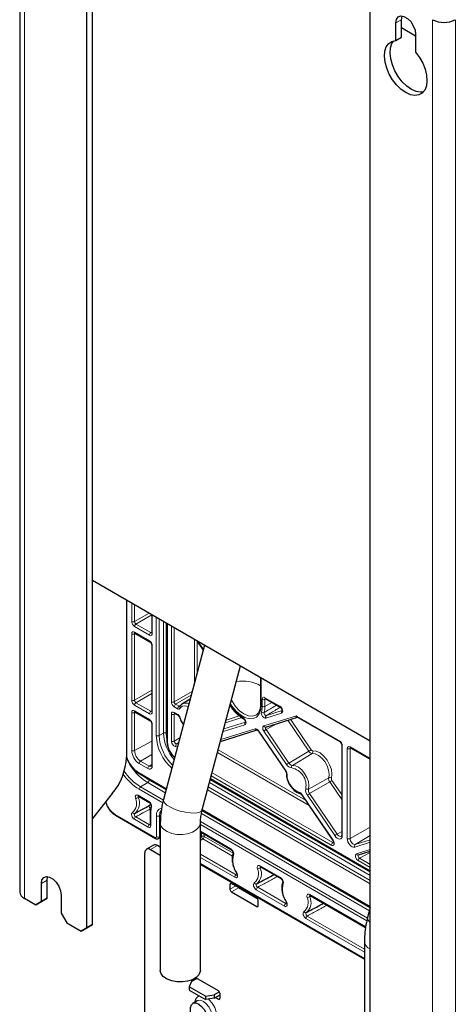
# Paper-space layout 'Blatt4' of a CAD drawing. Header units: millimetres. Extents: x 5 to 418, y 2 to 292.
# Tile 60 of 68: x 248 to 291, y 102 to 200. Entities that reach past the tile are written whole.
import ezdxf

# ---------------------------------------------------------------- set-up
doc = ezdxf.new("R2010")
doc.units = ezdxf.units.MM

psp = doc.layouts.new('Blatt4')

# ---------------------------------------------------------------- linework, layer by layer
at = {"color": 7, "linetype": 'Continuous', "lineweight": 25}
for p, q in [((247.998, 223.899), (247.998, 112.85)), ((254.689, 109.257), (254.689, 219.001)), ((255.255, 109.584), (255.255, 219.327)), ((282.973, 92.929), (282.973, 202.672)), ((285.519, 197.654), (285.519, 199.406)), ((286.085, 197.98), (286.085, 199.733)), ((287.499, 198.099), (286.085, 198.915)), ((287.499, 198.264), (287.499, 196.511)), ((285.519, 197.654), (286.085, 197.98)), ((255.255, 143.878), (282.973, 127.876)), ((258.649, 141.918), (258.649, 126.271)), ((261.173, 140.461), (261.173, 138.669)), ((262.689, 139.586), (262.689, 127.846)), ((259.502, 138.624), (260.99, 137.765)), ((259.504, 138.622), (259.502, 138.624)), ((261.173, 137.448), (261.173, 130.83)), ((266.445, 137.418), (262.346, 122.048)), ((265.686, 137.856), (266.315, 136.932)), ((266.211, 121.017), (270.032, 135.347)), ((272.02, 134.199), (272.02, 131.47)), ((265.014, 132.052), (264.227, 131.575)), ((272.513, 132.093), (273.999, 131.235)), ((272.515, 132.091), (272.513, 132.093)), ((259.502, 130.785), (260.99, 129.926)), ((263.462, 130.622), (263.796, 130.429)), ((261.173, 129.609), (261.173, 125.484)), ((272.553, 129.257), (275.716, 130.25)), ((275.729, 130.236), (279.941, 127.805)), ((268.03, 127.836), (271.688, 128.985)), ((271.809, 128.864), (274.534, 124.861)), ((280.123, 127.488), (280.123, 118.515)), ((280.998, 127.194), (282.973, 126.054)), ((281, 127.193), (280.998, 127.194)), ((259.963, 124.594), (262.617, 123.062)), ((267.028, 124.08), (282.973, 114.875)), ((257.235, 122.626), (255.255, 120.163)), ((259.86, 122.367), (260.929, 121.75)), ((276.136, 122.508), (279.236, 117.956)), ((259.494, 120.658), (259.948, 120.907)), ((261.028, 120.831), (261.028, 119.528)), ((266.205, 120.99), (282.973, 111.31)), ((257.559, 120.469), (261.557, 118.161)), ((262.023, 119.709), (262.023, 105.011)), ((266.023, 105.011), (266.023, 119.709)), ((266.023, 118.809), (269.117, 117.023)), ((261.85, 118.147), (262.023, 118.24)), ((261.36, 117.493), (260.653, 117.085)), ((261.053, 117.045), (262.023, 116.485)), ((262.023, 117.301), (261.76, 117.453)), ((281.797, 116.529), (282.973, 116.898)), ((260.487, 92.468), (260.487, 116.718)), ((266.023, 115.583), (282.388, 106.136)), ((272.022, 115.346), (274.067, 114.166)), ((250.729, 112.197), (250.729, 113.993)), ((271.656, 113.637), (272.103, 113.883)), ((250.164, 111.87), (250.164, 113.666)), ((268.973, 113.584), (268.973, 113.094)), ((271.66, 112.196), (269.114, 113.665)), ((269.114, 112.849), (271.66, 111.379)), ((269.821, 113.257), (269.815, 113.26)), ((271.665, 112.192), (269.821, 113.257)), ((248.467, 112.196), (249.598, 111.543)), ((249.598, 111.543), (250.164, 111.87)), ((250.164, 111.87), (249.598, 111.543)), ((250.164, 111.87), (250.729, 112.197)), ((250.729, 112.197), (250.164, 111.87)), ((252.144, 112.523), (252.144, 110.727)), ((271.801, 111.461), (271.801, 111.951)), ((276.972, 112.489), (282.51, 109.292)), ((276.606, 110.78), (277.053, 111.025)), ((282.973, 111.275), (282.711, 110.291)), ((252.144, 110.727), (252.709, 109.747)), ((252.709, 109.747), (254.123, 108.931)), ((254.123, 108.931), (254.689, 109.257)), ((254.689, 109.257), (254.123, 108.931)), ((254.689, 109.257), (255.255, 109.584)), ((255.255, 109.584), (254.689, 109.257)), ((282.388, 107.953), (282.388, 93.255)), ((265.692, 104.209), (265.154, 103.899)), ((265.154, 104.059), (265.154, 103.899)), ((267.841, 102.968), (265.57, 104.28)), ((265.154, 103.899), (264.915, 103.384)), ((266.525, 102.455), (264.915, 103.384)), ((264.915, 103.384), (264.915, 103.057)), ((264.915, 103.057), (266.525, 102.128)), ((266.525, 102.455), (267.417, 102.593)), ((266.525, 102.455), (266.525, 102.128)), ((267.417, 102.266), (266.525, 102.128)), ((267.926, 102.887), (267.417, 102.593)), ((267.417, 102.593), (267.417, 102.266)), ((267.417, 102.266), (267.983, 102.593)), ((267.53, 102.331), (267.841, 102.152)), ((267.983, 102.234), (267.983, 102.723)), ((265.721, 101.987), (265.261, 101.721))]:
    psp.add_line(p, q, dxfattribs=at)
at = {"color": 7, "linetype": 'Continuous', "lineweight": 18}
for p, q in [((248.467, 112.196), (248.467, 223.246)), ((285.519, 199.406), (286.085, 199.733)), ((289.196, 88.684), (289.196, 199.733)), ((291.459, 199.733), (291.459, 88.684)), ((259.178, 139.773), (259.178, 141.613)), ((259.458, 141.451), (259.458, 139.771)), ((259.458, 139.771), (260.913, 140.611)), ((261.173, 140.435), (259.599, 139.527)), ((261.232, 140.427), (261.232, 138.587)), ((259.599, 139.527), (261.088, 138.667)), ((261.621, 128.415), (261.621, 140.202)), ((261.902, 140.04), (261.902, 128.413)), ((262.338, 128.657), (262.338, 139.788)), ((262.619, 139.627), (262.619, 128.655)), ((262.748, 139.552), (262.748, 127.764)), ((263.137, 131.771), (263.137, 139.327)), ((259.178, 131.934), (259.178, 138.552)), ((259.546, 138.598), (259.458, 138.551)), ((259.458, 138.551), (259.458, 131.933)), ((260.949, 138.424), (259.46, 139.283)), ((259.46, 138.715), (260.949, 137.856)), ((261.088, 138.667), (261.173, 138.72)), ((263.418, 139.165), (263.418, 131.77)), ((261.232, 137.366), (261.232, 130.748)), ((265.437, 133.638), (265.437, 137.999)), ((265.718, 137.81), (265.718, 134.69)), ((265.76, 137.813), (266.328, 136.979)), ((272.078, 134.165), (272.078, 131.388)), ((259.458, 131.933), (261.173, 132.923)), ((261.173, 132.596), (259.599, 131.688)), ((263.418, 131.77), (265.216, 132.808)), ((259.599, 131.688), (261.088, 130.829)), ((265.113, 132.422), (263.559, 131.525)), ((263.559, 131.525), (263.893, 131.332)), ((272.188, 131.325), (272.188, 132.021)), ((272.557, 132.067), (272.469, 132.02)), ((272.469, 132.02), (272.469, 131.324)), ((273.169, 131.714), (272.469, 131.324)), ((272.471, 132.184), (273.957, 131.326)), ((259.178, 126.914), (259.178, 130.713)), ((259.546, 130.759), (259.458, 130.712)), ((259.458, 130.712), (259.458, 126.913)), ((260.949, 130.585), (259.46, 131.444)), ((259.46, 130.877), (260.949, 130.017)), ((261.088, 130.829), (261.173, 130.881)), ((263.137, 127.853), (263.137, 130.55)), ((263.506, 130.596), (263.418, 130.549)), ((263.418, 130.549), (263.418, 127.852)), ((263.755, 131.088), (263.42, 131.281)), ((263.42, 130.714), (263.755, 130.521)), ((263.893, 131.332), (264.068, 131.438)), ((274.13, 130.642), (272.559, 130.148)), ((272.611, 130.407), (274.183, 130.901)), ((261.232, 129.528), (261.232, 125.402)), ((270.467, 129.491), (268.289, 128.807)), ((268.359, 129.072), (270.519, 129.75)), ((270.15, 130.207), (268.526, 129.697)), ((268.597, 129.962), (269.906, 130.373)), ((272.352, 129.366), (275.514, 130.359)), ((273.684, 129.612), (272.577, 129.009)), ((276.852, 126.842), (274.74, 129.944)), ((275.015, 130.03), (277.077, 127.002)), ((275.687, 130.328), (279.899, 127.896)), ((262.338, 128.657), (261.902, 128.413)), ((268.08, 128.024), (271.487, 129.094)), ((271.832, 128.895), (274.558, 124.892)), ((274.62, 125.518), (272.352, 128.849)), ((272.577, 129.009), (274.846, 125.677)), ((261.173, 127.869), (259.458, 126.913)), ((263.418, 127.852), (263.984, 128.191)), ((263.859, 127.719), (263.645, 127.591)), ((263.645, 127.591), (263.841, 127.653)), ((263.77, 127.388), (263.593, 127.332)), ((276.863, 121.44), (267.73, 126.713)), ((267.805, 126.993), (276.5, 121.974)), ((274.846, 125.677), (276.852, 126.842)), ((277.171, 126.635), (275.203, 125.445)), ((280.182, 127.406), (280.182, 118.433)), ((280.674, 118.149), (280.674, 127.123)), ((281.042, 127.169), (280.954, 127.121)), ((280.954, 127.121), (280.954, 118.148)), ((280.956, 127.286), (282.973, 126.121)), ((260.77, 125.136), (259.922, 125.625)), ((261.173, 126.534), (260.061, 125.869)), ((260.061, 125.869), (260.909, 125.379)), ((262.632, 123.121), (259.922, 124.686)), ((261.173, 125.537), (260.909, 125.379)), ((267.191, 124.692), (279.226, 117.745)), ((260.773, 123.727), (260.061, 123.302)), ((262.524, 122.716), (260.773, 123.727)), ((262.599, 122.996), (260.912, 123.971)), ((282.973, 114.47), (266.934, 123.729)), ((267.009, 124.009), (282.973, 114.793)), ((267.044, 124.138), (282.973, 114.942)), ((279.087, 117.501), (267.116, 124.412)), ((276.811, 123.083), (278.829, 124.199)), ((278.93, 123.79), (276.924, 122.625)), ((280.123, 122.037), (278.93, 123.79)), ((279.155, 123.95), (280.123, 122.528)), ((262.264, 121.706), (259.922, 123.058)), ((262.333, 121.99), (260.061, 123.302)), ((282.973, 113.642), (266.743, 123.011)), ((266.818, 123.292), (282.973, 113.965)), ((276.924, 122.625), (279.664, 118.6)), ((259.819, 122.459), (260.887, 121.842)), ((259.968, 122.305), (259.826, 122.229)), ((276.16, 122.539), (279.26, 117.987)), ((279.439, 118.441), (276.698, 122.466)), ((260.957, 121.462), (261.086, 121.564)), ((261.087, 120.75), (261.087, 119.446)), ((282.964, 111.24), (266.19, 120.923)), ((282.973, 111.378), (266.22, 121.05)), ((257.518, 120.561), (261.516, 118.253)), ((260.804, 119.283), (259.44, 120.07)), ((259.579, 120.314), (260.943, 119.526)), ((261.657, 118.334), (261.657, 120.42)), ((261.938, 120.419), (262.066, 120.49)), ((261.938, 120.419), (261.938, 118.333)), ((282.697, 110.234), (266.028, 119.857)), ((282.889, 110.96), (266.127, 120.636)), ((260.943, 119.526), (261.028, 119.579)), ((282.629, 109.949), (266.023, 119.536)), ((266.023, 118.877), (269.076, 117.115)), ((266.138, 118.358), (266.138, 118.743)), ((279.664, 118.6), (280.123, 118.867)), ((280.954, 118.148), (282.973, 119.274)), ((261.938, 118.333), (262.023, 118.379)), ((266.023, 118.291), (266.138, 118.358)), ((266.279, 118.113), (266.023, 117.965)), ((269.227, 116.411), (266.279, 118.113)), ((266.418, 118.581), (266.418, 118.356)), ((266.418, 118.356), (269.299, 116.693)), ((279.226, 117.745), (279.305, 117.797)), ((282.973, 117.788), (281.417, 117.299)), ((282.973, 118.469), (281.469, 117.558)), ((281.469, 117.558), (282.973, 118.03)), ((261.76, 117.453), (261.053, 117.045)), ((281.596, 116.638), (282.973, 117.071)), ((282.973, 116.772), (281.908, 116.197)), ((266.023, 116.594), (269.594, 114.532)), ((269.455, 114.289), (266.023, 116.27)), ((282.973, 115.258), (281.769, 115.953)), ((281.908, 116.197), (282.973, 115.581)), ((266.023, 115.651), (282.388, 106.204)), ((271.981, 115.438), (274.025, 114.257)), ((272.13, 115.284), (271.988, 115.208)), ((250.164, 113.666), (250.729, 113.993)), ((269.594, 114.532), (269.672, 114.584)), ((268.973, 113.584), (269.114, 113.665)), ((268.973, 113.094), (269.538, 113.42)), ((269.114, 112.849), (269.821, 113.257)), ((274.404, 111.431), (271.602, 113.049)), ((271.741, 113.293), (274.543, 111.675)), ((276.931, 112.58), (282.52, 109.354)), ((277.08, 112.426), (276.938, 112.351)), ((271.66, 111.379), (271.801, 111.461)), ((274.543, 111.675), (274.622, 111.726)), ((282.388, 106.823), (276.552, 110.192)), ((276.691, 110.435), (282.388, 107.146)), ((267.841, 102.152), (267.983, 102.233))]:
    psp.add_line(p, q, dxfattribs=at)
at = {"color": 7, "linetype": 'Continuous', "lineweight": 25, "flags": 128}
for points in [[(285.519, 199.406), (285.579, 199.763), (285.751, 200.008), (286.014, 200.111), (286.337, 200.06), (286.681, 199.862), (287.004, 199.539), (287.267, 199.132), (287.439, 198.689), (287.499, 198.264)], [(286.085, 199.733), (286.144, 200.09), (286.151, 200.107)], [(287.499, 196.511), (287.887, 195.983), (288.207, 195.403), (288.445, 194.8), (288.588, 194.202), (288.63, 193.639), (288.568, 193.138), (288.406, 192.724), (288.151, 192.417), (287.816, 192.232), (287.418, 192.178), (286.975, 192.257), (286.509, 192.466), (286.043, 192.795), (285.6, 193.227), (285.202, 193.741), (284.867, 194.313), (284.612, 194.914), (284.45, 195.515), (284.388, 196.087), (284.43, 196.602), (284.573, 197.035), (284.811, 197.364), (285.131, 197.574), (285.519, 197.654)], [(288.265, 192.527), (287.983, 192.504), (287.54, 192.583), (287.075, 192.793), (286.609, 193.121), (286.166, 193.553), (285.767, 194.068), (285.432, 194.64), (285.178, 195.241), (285.015, 195.842), (284.954, 196.414), (284.996, 196.929), (285.139, 197.361), (285.319, 197.63)], [(261.173, 125.484), (261.173, 125.483), (261.173, 125.48)], [(250.164, 113.666), (250.223, 114.023), (250.395, 114.267), (250.659, 114.371), (250.982, 114.32), (251.325, 114.121), (251.649, 113.799), (251.912, 113.392), (252.084, 112.949), (252.144, 112.523)], [(250.729, 113.993), (250.789, 114.349), (250.796, 114.367)], [(266.023, 105.011), (266.012, 104.893), (265.883, 104.588), (265.617, 104.314), (265.231, 104.091), (264.757, 103.937), (264.227, 103.863), (263.683, 103.873), (263.164, 103.969), (262.709, 104.141), (262.351, 104.378), (262.117, 104.662), (262.024, 104.972), (262.023, 105.011)], [(265.042, 100.902), (265.026, 100.994), (265.026, 101.335), (265.127, 101.596), (265.316, 101.748), (265.571, 101.77), (265.861, 101.662), (266.152, 101.435), (266.407, 101.118), (266.596, 100.748), (266.697, 100.37), (266.697, 100.029), (266.596, 99.768), (266.407, 99.617), (266.152, 99.594), (265.861, 99.702), (265.861, 99.702)]]:
    psp.add_lwpolyline(points, dxfattribs=at)
at = {"color": 7, "linetype": 'Continuous', "lineweight": 18, "flags": 128}
for points in [[(272.078, 131.388), (272.025, 130.913), (271.869, 130.526), (271.617, 130.251), (271.287, 130.103), (270.895, 130.092), (270.466, 130.218), (270.025, 130.473), (269.595, 130.843), (269.204, 131.306), (269.026, 131.571)], [(269.122, 131.933), (269.18, 131.831), (269.53, 131.318), (269.938, 130.887), (270.376, 130.568), (270.814, 130.382), (271.222, 130.341), (271.572, 130.45), (271.652, 130.502)], [(264.812, 131.292), (264.803, 131.297), (264.479, 131.389), (264.204, 131.33), (264.01, 131.128)], [(264.01, 130.186), (263.988, 130.189), (263.972, 130.194), (263.963, 130.202), (263.962, 130.205)], [(262.619, 128.655), (262.654, 128.223), (262.689, 128.034)], [(271.832, 128.895), (271.818, 128.881), (271.81, 128.871), (271.808, 128.865), (271.809, 128.864)], [(278.829, 124.199), (278.872, 124.557), (278.815, 124.971), (278.665, 125.402), (278.433, 125.815), (278.141, 126.171), (277.814, 126.441), (277.481, 126.6), (277.171, 126.635)], [(277.238, 126.897), (277.587, 126.859), (277.962, 126.679), (278.33, 126.376), (278.658, 125.974), (278.919, 125.51), (279.089, 125.024), (279.152, 124.559), (279.104, 124.156)], [(274.558, 124.892), (274.544, 124.878), (274.536, 124.868), (274.534, 124.862), (274.534, 124.861)], [(275.203, 125.445), (275.504, 125.411), (275.827, 125.257), (276.144, 124.995), (276.427, 124.649), (276.652, 124.25), (276.798, 123.831), (276.852, 123.431), (276.811, 123.083)], [(260.339, 124.377), (260.418, 124.312), (260.912, 123.971)], [(266.211, 121.017), (266.105, 120.867), (265.861, 120.752), (265.499, 120.695), (265.046, 120.7), (264.537, 120.767), (264.009, 120.891), (263.5, 121.062), (263.049, 121.268), (262.69, 121.494), (262.448, 121.723), (262.342, 121.937), (262.346, 122.048)], [(276.16, 122.539), (276.146, 122.525), (276.138, 122.515), (276.136, 122.509), (276.136, 122.508)], [(261.058, 121.127), (261.019, 121.158), (260.983, 121.201), (260.953, 121.251), (260.932, 121.304), (260.921, 121.356), (260.922, 121.402), (260.934, 121.439), (260.957, 121.462)], [(262.113, 120.954), (261.995, 120.761), (261.938, 120.419)], [(266.023, 119.708), (266.012, 119.591), (265.883, 119.285), (265.617, 119.011), (265.231, 118.789), (264.757, 118.635), (264.227, 118.56), (263.683, 118.571), (263.164, 118.666), (262.709, 118.839), (262.351, 119.076), (262.117, 119.36), (262.024, 119.67), (262.023, 119.71)], [(279.236, 117.956), (279.235, 117.956), (279.238, 117.963), (279.246, 117.973), (279.26, 117.987)], [(280.182, 118.433), (280.164, 118.297), (280.112, 118.192), (280.03, 118.126), (279.924, 118.104), (279.802, 118.128), (279.674, 118.196), (279.55, 118.303), (279.439, 118.441)], [(279.664, 118.6), (279.741, 118.505), (279.828, 118.431), (279.916, 118.383), (280.001, 118.367), (280.074, 118.382), (280.091, 118.391)], [(281.417, 117.299), (281.306, 117.29), (281.181, 117.326), (281.053, 117.406), (280.931, 117.522), (280.825, 117.667), (280.743, 117.828), (280.691, 117.993), (280.674, 118.149)], [(280.954, 118.148), (280.966, 118.039), (281.002, 117.925), (281.059, 117.813), (281.133, 117.713), (281.217, 117.633), (281.306, 117.577), (281.392, 117.552), (281.469, 117.558)], [(265.722, 101.987), (265.776, 102.013), (266.031, 102.036), (266.321, 101.927), (266.611, 101.701), (266.866, 101.383), (267.056, 101.013), (267.157, 100.635), (267.157, 100.295), (267.056, 100.033), (266.916, 99.905)], [(266.678, 99.768), (266.907, 99.691), (267.213, 99.694), (267.455, 99.834), (267.611, 100.097), (267.665, 100.458), (267.611, 100.88), (267.455, 101.322), (267.213, 101.742), (266.907, 102.098), (266.823, 102.174)]]:
    psp.add_lwpolyline(points, dxfattribs=at)
at = {"color": 7, "linetype": 'Continuous', "lineweight": 25}
for centre, radius, start, end in [((290.327, 201.917), 2.459, 242.60967, 297.39033), ((270.389, 130.17), 0.102, 175.06502, 236.06902), ((272.733, 130.248), 0.201, 127.43097, 209.66007), ((252.516, 126.553), 6.14, 320.22793, 357.36071), ((276.04, 122.76), 0.139, 188.04135, 253.92849), ((260.832, 116.774), 0.349, 50.79671, 189.21404), ((261.526, 117.126), 0.402, 54.38242, 114.30712), ((248.799, 112.929), 0.805, 185.6948, 245.62534), ((269.059, 113.598), 0.0873, 50.79671, 189.21404), ((269.28, 113.108), 0.307, 182.60548, 237.39452), ((271.494, 111.937), 0.307, 2.60548, 57.39452), ((271.715, 111.447), 0.0873, 230.79671, 9.21404), ((267.676, 102.709), 0.307, 2.60548, 57.39452), ((267.896, 102.22), 0.0873, 230.79671, 9.21404)]:
    psp.add_arc(centre, radius, start, end, dxfattribs=at)
at = {"color": 7, "linetype": 'Continuous', "lineweight": 18}
for centre, radius, start, end in [((259.319, 140.047), 0.308, 242.65648, 296.76622), ((259.768, 139.269), 0.308, 123.22971, 177.34769), ((259.319, 138.826), 0.308, 242.65648, 296.76622), ((259.559, 138.705), 0.0988, 173.76303, 234.92479), ((261.257, 138.41), 0.308, 123.22971, 177.34769), ((261.269, 138.676), 0.0961, 184.12934, 247.1908), ((261.05, 137.847), 0.101, 174.52167, 233.31355), ((261.274, 137.459), 0.101, 186.79583, 245.47339), ((270.263, 130.282), 3.561, 60.44032, 100.47949), ((259.319, 132.208), 0.308, 242.65648, 296.76622), ((259.768, 131.43), 0.308, 123.22971, 177.34769), ((263.279, 132.045), 0.308, 242.65648, 296.76622), ((263.728, 131.267), 0.308, 123.22971, 177.34769), ((264.549, 130.9), 0.747, 63.26131, 115.34749), ((272.264, 133.48), 3.847, 211.80054, 239.09156), ((272.116, 131.477), 0.0967, 184.37187, 246.94827), ((272.33, 132.295), 0.308, 242.65648, 296.76622), ((272.569, 132.174), 0.0988, 173.76303, 234.92479), ((259.319, 130.987), 0.308, 242.65648, 296.76622), ((259.556, 130.865), 0.0961, 172.814, 235.87382), ((261.257, 130.571), 0.308, 123.22971, 177.34769), ((261.269, 130.837), 0.0961, 184.12934, 247.1908), ((263.279, 130.824), 0.308, 242.65648, 296.76622), ((263.515, 130.702), 0.0961, 172.814, 235.87382), ((263.849, 130.508), 0.0955, 172.68635, 237.165), ((264.062, 131.074), 0.308, 123.22971, 177.34769), ((264.118, 131.241), 0.157, 156.12469, 226.18918), ((270.114, 131.304), 2.074, 344.59304, 0.5802), ((272.284, 130.94), 0.253, 227.66684, 294.53482), ((272.33, 131.599), 0.308, 242.65648, 296.76622), ((270.243, 131.301), 2.225, 344.59304, 0.5802), ((274.058, 131.317), 0.101, 174.51792, 233.35645), ((274.305, 130.741), 0.201, 127.43097, 209.66007), ((261.044, 130.005), 0.0961, 172.8258, 235.75588), ((261.269, 129.616), 0.0962, 184.36955, 247.16674), ((266.183, 130.916), 2.292, 198.56284, 216.72175), ((270.641, 129.59), 0.201, 127.43097, 209.66007), ((275.682, 130.427), 0.181, 201.97391, 278.1008), ((275.785, 130.317), 0.0988, 173.76303, 234.92479), ((262.477, 128.382), 0.308, 62.65648, 116.76622), ((266.631, 128.858), 4.297, 182.68878, 221.36006), ((271.655, 129.162), 0.181, 201.96776, 278.21009), ((272.515, 129.426), 0.174, 200.34298, 282.72724), ((273.34, 127.692), 1.521, 120.09755, 130.51241), ((266.261, 128.631), 4.645, 182.66884, 228.37981), ((261.763, 128.688), 0.308, 242.65648, 296.76622), ((266.301, 128.648), 4.406, 183.05717, 226.29865), ((262.785, 127.853), 0.0961, 184.12934, 247.1908), ((264.953, 127.881), 2.208, 183.02607, 227.69119), ((263.279, 128.127), 0.308, 242.65648, 296.76622), ((263.768, 127.431), 0.201, 127.43097, 209.66007), ((280, 127.886), 0.101, 174.52167, 233.31355), ((260.793, 126.988), 1.617, 182.60548, 237.39452), ((259.319, 127.188), 0.308, 242.65648, 296.76622), ((260.767, 126.973), 1.31, 182.60548, 237.39452), ((276.089, 128.159), 1.521, 300.09755, 310.51241), ((277.201, 127.031), 0.397, 208.35807, 265.61153), ((277.253, 127.097), 0.2, 208.35807, 265.61153), ((277.04, 126.808), 0.217, 307.03121, 24.22177), ((280.219, 127.495), 0.0962, 184.36955, 247.16674), ((280.815, 127.396), 0.308, 242.65648, 296.76622), ((281.055, 127.275), 0.0988, 173.76303, 234.92479), ((261.593, 127.289), 3.094, 197.90523, 237.30758), ((263.738, 128.438), 5.567, 207.08071, 237.81051), ((260.23, 125.611), 0.308, 123.22971, 177.34769), ((275.608, 124.361), 1.521, 120.09755, 130.51241), ((275.237, 125.889), 0.445, 208.35807, 265.61153), ((262.862, 127.827), 5.322, 213.5998, 238.23798), ((260.017, 124.674), 0.0961, 172.814, 235.87382), ((260.95, 125.356), 0.285, 230.79671, 9.21404), ((261.078, 125.121), 0.308, 123.22971, 177.34769), ((261.04, 125.55), 0.215, 232.58688, 297.57034), ((261.274, 125.495), 0.102, 188.54137, 245.31875), ((274.712, 124.648), 0.103, 181.69371, 244.40198), ((275.185, 125.823), 0.642, 208.35807, 265.61153), ((275.334, 125.271), 0.217, 127.03121, 204.22177), ((274.812, 123.457), 1.756, 349.13275, 79.36772), ((262.827, 127.766), 5.532, 215.47516, 238.32546), ((260.604, 123.985), 0.308, 303.22971, 357.34769), ((276.592, 124.537), 1.924, 179.4732, 249.02727), ((279.35, 124.11), 0.528, 170.30645, 217.25668), ((278.935, 123.969), 0.253, 47.75319, 114.54792), ((278.167, 125.107), 1.521, 300.09755, 310.51241), ((279.367, 124.111), 0.266, 170.30645, 217.25668), ((260.23, 123.044), 0.308, 123.22971, 177.34769), ((277.378, 122.982), 0.853, 170.30645, 217.25668), ((276.706, 123.313), 0.253, 227.75319, 294.54792), ((277.687, 121.309), 1.521, 120.09755, 130.51241), ((277.395, 122.983), 0.592, 170.30645, 217.25668), ((258.651, 122.328), 2.1, 193.28045, 237.31426), ((258.481, 121.657), 1.189, 309.99436, 25.37208), ((258.632, 121.663), 1.321, 309.99436, 25.37208), ((259.581, 122.669), 0.503, 267.08613, 299.16472), ((259.917, 122.448), 0.0988, 173.76303, 234.92479), ((260.982, 121.83), 0.0958, 172.74764, 236.54148), ((259.411, 120.82), 0.182, 203.91869, 292.56406), ((261.028, 121.321), 0.159, 58.4673, 116.62482), ((261.124, 120.838), 0.0961, 184.11361, 247.19238), ((262.839, 120.77), 1.752, 163.5984, 180.65511), ((261.242, 121.373), 0.137, 166.24117, 232.35512), ((262.319, 120.539), 0.673, 104.43342, 190.19642), ((257.616, 120.55), 0.0988, 173.76303, 234.92479), ((259.748, 120.056), 0.308, 123.22971, 177.34769), ((261.799, 120.694), 0.308, 242.65648, 296.76622), ((261.112, 119.268), 0.308, 123.22971, 177.34769), ((261.124, 119.535), 0.0961, 184.12934, 247.1908), ((261.614, 118.242), 0.0988, 173.76375, 234.91692), ((261.799, 118.608), 0.308, 242.65648, 296.76622), ((266.277, 118.082), 0.308, 62.65648, 116.76622), ((266.454, 118.377), 0.317, 183.52223, 236.47777), ((266.11, 118.371), 0.308, 303.22971, 357.34769), ((279.395, 117.487), 0.308, 123.22971, 177.34769), ((280.427, 117.284), 1.521, 120.09755, 130.51241), ((280.219, 118.522), 0.0961, 184.12934, 247.1908), ((280.815, 118.423), 0.308, 242.65648, 296.76622), ((269.174, 117.104), 0.0985, 173.71675, 235.43533), ((281.592, 117.398), 0.201, 127.43097, 209.66007), ((271.409, 115.963), 2.143, 164.98447, 214.79927), ((269.435, 116.629), 0.147, 160.19806, 229.15807), ((281.759, 116.698), 0.174, 200.34298, 282.72724), ((282.077, 115.939), 0.308, 123.22971, 177.34769), ((270.643, 114.636), 1.189, 309.99436, 25.37208), ((270.795, 114.642), 1.321, 309.99436, 25.37208), ((271.743, 115.648), 0.503, 267.08613, 299.16472), ((272.076, 115.426), 0.0961, 172.814, 235.87382), ((269.762, 114.275), 0.308, 123.22971, 177.34769), ((269.722, 114.602), 0.155, 117.71704, 131.3342), ((274.123, 114.247), 0.0985, 173.71675, 235.43533), ((274.385, 113.772), 0.147, 160.19806, 229.15807), ((271.574, 113.799), 0.182, 203.91869, 292.56406), ((271.91, 113.035), 0.308, 123.22971, 177.34769), ((276.359, 113.105), 2.143, 164.98447, 214.79927), ((274.671, 111.745), 0.155, 117.71704, 131.3342), ((275.593, 111.778), 1.189, 309.99436, 25.37208), ((275.744, 111.785), 1.321, 309.99436, 25.37208), ((276.693, 112.79), 0.503, 267.08613, 299.16472), ((277.026, 112.568), 0.0961, 172.814, 235.87382), ((274.712, 111.417), 0.308, 123.22971, 177.34769), ((276.523, 110.941), 0.182, 203.91869, 292.56406), ((276.86, 110.177), 0.308, 123.22971, 177.34769), ((283.242, 110.262), 0.531, 176.80481, 239.68484), ((283.359, 108.031), 0.974, 184.57406, 246.69631), ((266.155, 101.851), 0.677, 111.1272, 180.37646)]:
    psp.add_arc(centre, radius, start, end, dxfattribs=at)
for centre, major_axis, ratio, start_param, end_param in [((259.46, 139.61), (-0.2, 0.346), 0.577557, 0.785632, 2.356124), ((259.602, 139.691), (-0.1, 0.173), 0.598058, 0.785633, 2.356125), ((259.46, 138.389), (-0.2, 0.347), 0.577206, 5.498021, 7.068512), ((259.602, 138.47), (-0.105, 0.17), 0.576506, 6.236414, 7.051126), ((260.949, 138.751), (-0.2, 0.347), 0.577206, 2.356428, 3.92692), ((261.09, 138.832), (-0.095, 0.176), 0.576503, 2.373814, 3.17003), ((260.949, 137.53), (-0.2, 0.346), 0.577557, 3.927224, 5.497716), ((259.46, 131.771), (-0.2, 0.346), 0.577557, 0.785632, 2.356124), ((259.602, 131.853), (-0.1, 0.173), 0.598058, 0.785633, 2.356125), ((263.42, 131.608), (-0.2, 0.346), 0.577557, 0.785632, 2.356124), ((263.562, 131.69), (-0.1, 0.173), 0.598058, 0.785633, 2.356125), ((272.471, 131.858), (-0.2, 0.347), 0.577206, 5.498021, 7.068512), ((272.613, 131.939), (-0.105, 0.17), 0.576506, 0.201468, 0.767941), ((259.46, 130.55), (-0.2, 0.347), 0.577206, 5.498021, 7.068512), ((259.602, 130.632), (-0.105, 0.17), 0.576506, 6.236414, 7.051126), ((260.949, 130.912), (-0.2, 0.347), 0.577206, 2.356428, 3.92692), ((261.09, 130.993), (-0.095, 0.176), 0.576503, 2.373814, 3.17003), ((263.42, 130.387), (-0.2, 0.347), 0.577206, 5.498021, 7.068512), ((263.562, 130.469), (-0.105, 0.17), 0.576506, 6.236414, 7.051126), ((273.957, 131), (-0.2, 0.346), 0.577896, 3.012954, 5.496265), ((260.949, 129.691), (-0.2, 0.346), 0.577557, 3.927224, 5.497716), ((275.687, 130.001), (-0.2, 0.346), 0.577322, 5.498055, 6.15534), ((271.66, 128.736), (-0.2, 0.347), 0.577381, 4.84084, 6.155383), ((272.525, 129.008), (-0.2, 0.346), 0.577381, 6.155047, 7.981467), ((272.666, 129.089), (-0.105, 0.171), 0.593577, 6.139087, 7.965506), ((263.42, 127.69), (-0.2, 0.347), 0.577739, 0.786268, 3.013834), ((263.562, 127.772), (-0.097, 0.175), 0.608878, 0.797418, 3.024983), ((279.899, 127.57), (-0.2, 0.346), 0.577557, 3.927224, 5.497716), ((280.956, 126.959), (-0.2, 0.347), 0.577206, 5.498021, 7.068512), ((281.098, 127.041), (-0.105, 0.17), 0.576506, 6.236414, 7.051126), ((260.804, 119.609), (-0.2, 0.347), 0.577206, 2.356428, 3.92692), ((260.945, 119.691), (-0.095, 0.176), 0.576503, 2.373814, 3.17003), ((261.516, 118.416), (-0.1, 0.173), 0.577206, 2.356428, 3.92692), ((261.657, 118.498), (-0.195, 0.349), 0.577293, 3.128999, 3.935643), ((279.087, 117.828), (-0.201, 0.347), 0.576866, 2.355568, 4.838879), ((279.228, 117.91), (-0.091, 0.179), 0.555402, 2.385104, 3.210799), ((281.769, 116.28), (-0.2, 0.346), 0.577896, 6.154546, 8.637857), ((281.91, 116.361), (-0.106, 0.17), 0.617961, 6.132478, 8.615789)]:
    psp.add_ellipse(centre, major_axis=major_axis, ratio=ratio, start_param=start_param, end_param=end_param, dxfattribs=at)
at = {"color": 7, "linetype": 'Continuous', "lineweight": 25}
for points, knots in [([(259.476, 138.635), (259.476, 138.635), (259.477, 138.636), (259.494, 138.628), (259.502, 138.624)], [0, 0, 0, 0, 0.52578, 1, 1, 1, 1]), ([(261.173, 138.669), (261.172, 138.658), (261.17, 138.64), (261.17, 138.641), (261.17, 138.641)], [0, 0, 0, 0, 0.588062, 1, 1, 1, 1]), ([(260.99, 137.765), (261.002, 137.757), (261.028, 137.74), (261.074, 137.692), (261.119, 137.628), (261.154, 137.555), (261.171, 137.489), (261.172, 137.46), (261.173, 137.448)], [0, 0, 0, 0, 0.154844, 0.318027, 0.496627, 0.684093, 0.869736, 1, 1, 1, 1]), ([(264.237, 131.565), (264.178, 131.529), (264.07, 131.465), (264.005, 131.353), (263.975, 131.304)], [0, 0, 0, 0, 0.553946, 1, 1, 1, 1]), ([(272.02, 131.47), (272.018, 131.397), (272.011, 131.184), (271.938, 130.885), (271.81, 130.634), (271.691, 130.546), (271.643, 130.51)], [0, 0, 0, 0, 0.162528, 0.473425, 0.784954, 1, 1, 1, 1]), ([(272.487, 132.104), (272.487, 132.104), (272.488, 132.105), (272.505, 132.097), (272.513, 132.093)], [0, 0, 0, 0, 0.52578, 1, 1, 1, 1]), ([(259.476, 130.796), (259.476, 130.797), (259.477, 130.797), (259.494, 130.789), (259.502, 130.785)], [0, 0, 0, 0, 0.52578, 1, 1, 1, 1]), ([(261.173, 130.83), (261.172, 130.819), (261.17, 130.801), (261.17, 130.802), (261.17, 130.803)], [0, 0, 0, 0, 0.588062, 1, 1, 1, 1]), ([(263.436, 130.633), (263.436, 130.634), (263.437, 130.634), (263.454, 130.626), (263.462, 130.622)], [0, 0, 0, 0, 0.52578, 1, 1, 1, 1]), ([(268.984, 131.416), (269.028, 131.345), (269.179, 131.1), (269.495, 130.736), (269.905, 130.35), (270.193, 130.172), (270.332, 130.086)], [0, 0, 0, 0, 0.122589, 0.42006, 0.718314, 1, 1, 1, 1]), ([(273.999, 131.235), (274.011, 131.227), (274.036, 131.21), (274.083, 131.162), (274.128, 131.098), (274.161, 131.026), (274.179, 130.962), (274.183, 130.915), (274.179, 130.89), (274.179, 130.891), (274.179, 130.891)], [0, 0, 0, 0, 0.124645, 0.255975, 0.399458, 0.549727, 0.683578, 0.805412, 0.92112, 1, 1, 1, 1]), ([(260.99, 129.926), (261.002, 129.918), (261.028, 129.901), (261.074, 129.853), (261.119, 129.789), (261.154, 129.716), (261.171, 129.65), (261.172, 129.621), (261.173, 129.609)], [0, 0, 0, 0, 0.154844, 0.318027, 0.496627, 0.684093, 0.869736, 1, 1, 1, 1]), ([(263.797, 130.427), (263.801, 130.425), (263.816, 130.418), (263.854, 130.385), (263.899, 130.332), (263.939, 130.267), (263.954, 130.224), (263.96, 130.205)], [0, 0, 0, 0, 0.093623, 0.313772, 0.54333, 0.797415, 1, 1, 1, 1]), ([(263.962, 130.205), (263.988, 130.134), (264.064, 129.929), (264.19, 129.682), (264.309, 129.541), (264.336, 129.509)], [0, 0, 0, 0, 0.290636, 0.840332, 1, 1, 1, 1]), ([(270.333, 130.085), (270.342, 130.079), (270.363, 130.067), (270.406, 130.026), (270.452, 129.967), (270.491, 129.894), (270.513, 129.825), (270.52, 129.771), (270.516, 129.74), (270.515, 129.74), (270.515, 129.74)], [0, 0, 0, 0, 0.10002, 0.225995, 0.366445, 0.513786, 0.662079, 0.783223, 0.909574, 1, 1, 1, 1]), ([(275.704, 130.247), (275.703, 130.248), (275.702, 130.248), (275.718, 130.241), (275.729, 130.236)], [0, 0, 0, 0, 0.377822, 1, 1, 1, 1]), ([(271.673, 128.983), (271.673, 128.983), (271.669, 128.982), (271.683, 128.982), (271.714, 128.964), (271.758, 128.928), (271.79, 128.89), (271.807, 128.867), (271.809, 128.864)], [0, 0, 0, 0, 0.006062, 0.237888, 0.467844, 0.700701, 0.963811, 1, 1, 1, 1]), ([(262.689, 127.846), (262.692, 127.777), (262.7, 127.577), (262.786, 127.223), (262.968, 126.813), (263.197, 126.457), (263.378, 126.284), (263.456, 126.208)], [0, 0, 0, 0, 0.124211, 0.357269, 0.589823, 0.822236, 1, 1, 1, 1]), ([(279.941, 127.805), (279.953, 127.797), (279.978, 127.78), (280.025, 127.732), (280.069, 127.668), (280.104, 127.595), (280.121, 127.529), (280.123, 127.5), (280.123, 127.488)], [0, 0, 0, 0, 0.154844, 0.318027, 0.496627, 0.684093, 0.869736, 1, 1, 1, 1]), ([(280.972, 127.206), (280.973, 127.206), (280.974, 127.206), (280.99, 127.198), (280.998, 127.194)], [0, 0, 0, 0, 0.52578, 1, 1, 1, 1]), ([(258.647, 126.256), (258.674, 126.176), (258.739, 125.983), (258.849, 125.804), (258.913, 125.699)], [0, 0, 0, 0, 0.415803, 1, 1, 1, 1]), ([(258.913, 125.699), (258.938, 125.651), (259.047, 125.448), (259.303, 125.133), (259.634, 124.805), (259.863, 124.658), (259.963, 124.594)], [0, 0, 0, 0, 0.099207, 0.422223, 0.746339, 1, 1, 1, 1]), ([(261.173, 125.484), (261.171, 125.459), (261.168, 125.402), (261.146, 125.363), (261.141, 125.361), (261.139, 125.36)], [0, 0, 0, 0, 0.291086, 0.670901, 1, 1, 1, 1]), ([(274.533, 124.86), (274.542, 124.846), (274.568, 124.81), (274.595, 124.744), (274.609, 124.681), (274.609, 124.656), (274.609, 124.646)], [0, 0, 0, 0, 0.189838, 0.495657, 0.795669, 1, 1, 1, 1]), ([(274.609, 124.645), (274.609, 124.577), (274.61, 124.384), (274.684, 124.038), (274.853, 123.63), (275.096, 123.253), (275.391, 122.94), (275.701, 122.72), (275.908, 122.656), (276.002, 122.627)], [0, 0, 0, 0, 0.083705, 0.240287, 0.396587, 0.552725, 0.709552, 0.868033, 1, 1, 1, 1]), ([(276.004, 122.626), (276.005, 122.626), (276.008, 122.626), (276.037, 122.612), (276.078, 122.579), (276.113, 122.542), (276.131, 122.514), (276.135, 122.508)], [0, 0, 0, 0, 0.1425373, 0.3935425, 0.636057, 0.9092879, 1, 1, 1, 1]), ([(256.582, 121.813), (256.591, 121.772), (256.629, 121.595), (256.784, 121.281), (257.03, 120.913), (257.301, 120.637), (257.484, 120.518), (257.559, 120.469)], [0, 0, 0, 0, 0.076843, 0.326674, 0.576413, 0.827429, 1, 1, 1, 1]), ([(259.836, 122.379), (259.835, 122.379), (259.832, 122.379), (259.845, 122.377), (259.858, 122.368), (259.861, 122.366)], [0, 0, 0, 0, 0.284674, 0.879148, 1, 1, 1, 1]), ([(260.929, 121.75), (260.93, 121.749), (260.94, 121.745), (260.972, 121.72), (261.017, 121.672), (261.062, 121.606), (261.095, 121.533), (261.111, 121.468), (261.112, 121.42), (261.11, 121.411), (261.108, 121.406)], [0, 0, 0, 0, 0.017142, 0.144429, 0.283691, 0.433768, 0.592687, 0.747057, 0.872481, 1, 1, 1, 1]), ([(262.346, 122.048), (262.304, 121.877), (262.182, 121.39), (262.053, 120.602), (262.033, 120.002), (262.023, 119.709)], [0, 0, 0, 0, 0.215701, 0.616385, 1, 1, 1, 1]), ([(259.947, 120.907), (260.03, 120.952), (260.366, 121.137), (260.703, 121.322), (260.957, 121.462)], [0, 0, 0, 0, 0.243971, 1, 1, 1, 1]), ([(261.108, 121.405), (261.088, 121.331), (261.04, 121.153), (261.033, 120.95), (261.028, 120.831)], [0, 0, 0, 0, 0.4138544, 1, 1, 1, 1]), ([(266.023, 119.709), (266.025, 119.792), (266.03, 120.033), (266.08, 120.469), (266.169, 120.841), (266.211, 121.017)], [0, 0, 0, 0, 0.216492, 0.629456, 1, 1, 1, 1]), ([(261.028, 119.528), (261.027, 119.517), (261.026, 119.499), (261.025, 119.5), (261.025, 119.5)], [0, 0, 0, 0, 0.588062, 1, 1, 1, 1]), ([(261.557, 118.161), (261.599, 118.143), (261.674, 118.11), (261.78, 118.113), (261.829, 118.141), (261.847, 118.151)], [0, 0, 0, 0, 0.4520108, 0.8017063, 1, 1, 1, 1]), ([(279.236, 117.956), (279.25, 117.933), (279.279, 117.886), (279.303, 117.815), (279.312, 117.759), (279.31, 117.722), (279.308, 117.718), (279.308, 117.716)], [0, 0, 0, 0, 0.2204091, 0.4478966, 0.6388082, 0.8142383, 1, 1, 1, 1]), ([(280.123, 118.515), (280.122, 118.49), (280.118, 118.433), (280.096, 118.394), (280.092, 118.392), (280.089, 118.391)], [0, 0, 0, 0, 0.29194, 0.672869, 1, 1, 1, 1]), ([(269.118, 117.022), (269.119, 117.022), (269.128, 117.017), (269.161, 116.993), (269.205, 116.945), (269.25, 116.879), (269.283, 116.806), (269.299, 116.74), (269.301, 116.694), (269.295, 116.675), (269.297, 116.678), (269.297, 116.679)], [0, 0, 0, 0, 0.015864, 0.13759, 0.270761, 0.414264, 0.566203, 0.713776, 0.833673, 0.963066, 1, 1, 1, 1]), ([(269.296, 116.677), (269.273, 116.613), (269.21, 116.433), (269.18, 116.086), (269.235, 115.641), (269.377, 115.169), (269.538, 114.87), (269.619, 114.719)], [0, 0, 0, 0, 0.11939, 0.335276, 0.55505, 0.775656, 1, 1, 1, 1]), ([(271.998, 115.358), (271.997, 115.358), (271.994, 115.357), (272.007, 115.356), (272.021, 115.347), (272.023, 115.345)], [0, 0, 0, 0, 0.284938, 0.879964, 1, 1, 1, 1]), ([(269.619, 114.718), (269.62, 114.717), (269.636, 114.694), (269.658, 114.641), (269.677, 114.575), (269.68, 114.527), (269.675, 114.504), (269.676, 114.506), (269.676, 114.506)], [0, 0, 0, 0, 0.009854, 0.259868, 0.507403, 0.705422, 0.913843, 1, 1, 1, 1]), ([(272.103, 113.883), (272.286, 113.983), (272.705, 114.213), (273.124, 114.444), (273.36, 114.574)], [0, 0, 0, 0, 0.4358, 1, 1, 1, 1]), ([(274.067, 114.165), (274.069, 114.165), (274.078, 114.16), (274.111, 114.135), (274.155, 114.088), (274.2, 114.022), (274.233, 113.948), (274.249, 113.882), (274.251, 113.837), (274.245, 113.818), (274.247, 113.821), (274.247, 113.821)], [0, 0, 0, 0, 0.015864, 0.13759, 0.270761, 0.414264, 0.566203, 0.713776, 0.833673, 0.963066, 1, 1, 1, 1]), ([(274.246, 113.819), (274.223, 113.755), (274.159, 113.576), (274.13, 113.229), (274.184, 112.784), (274.326, 112.312), (274.488, 112.012), (274.569, 111.861)], [0, 0, 0, 0, 0.11939, 0.335276, 0.55505, 0.775656, 1, 1, 1, 1]), ([(274.569, 111.861), (274.569, 111.86), (274.586, 111.837), (274.608, 111.784), (274.627, 111.717), (274.63, 111.669), (274.625, 111.646), (274.626, 111.648), (274.626, 111.649)], [0, 0, 0, 0, 0.0098543, 0.2598676, 0.5074025, 0.7054219, 0.9138426, 1, 1, 1, 1]), ([(276.948, 112.5), (276.947, 112.5), (276.944, 112.5), (276.957, 112.499), (276.97, 112.489), (276.973, 112.488)], [0, 0, 0, 0, 0.284938, 0.879964, 1, 1, 1, 1]), ([(277.052, 111.025), (277.235, 111.125), (277.655, 111.356), (278.073, 111.586), (278.309, 111.717)], [0, 0, 0, 0, 0.4358, 1, 1, 1, 1]), ([(282.711, 110.291), (282.668, 110.121), (282.547, 109.633), (282.417, 108.846), (282.397, 108.246), (282.388, 107.953)], [0, 0, 0, 0, 0.215701, 0.616385, 1, 1, 1, 1])]:
    psp.add_open_spline(points, degree=3, knots=knots, dxfattribs=at)
at = {"color": 7, "linetype": 'Continuous', "lineweight": 18}
for points, knots in [([(263.755, 131.088), (263.808, 131.057), (263.861, 131.045), (263.928, 131.055), (263.949, 131.063), (263.984, 131.089), (263.999, 131.106), (264.01, 131.128)], [0, 0, 0, 0, 0.5, 0.5, 0.75, 0.75, 1, 1, 1, 1]), ([(264.01, 130.186), (263.987, 130.255), (263.95, 130.324), (263.883, 130.412), (263.859, 130.439), (263.808, 130.486), (263.781, 130.505), (263.755, 130.521)], [0, 0, 0, 0, 0.5, 0.5, 0.75, 0.75, 1, 1, 1, 1]), ([(263.975, 131.317), (263.968, 131.315), (263.95, 131.309), (263.92, 131.317), (263.899, 131.329), (263.893, 131.332)], [0, 0, 0, 0, 0.2760162, 0.8133513, 1, 1, 1, 1]), ([(272.114, 130.753), (272.098, 130.696), (272.1, 130.623), (272.14, 130.472), (272.178, 130.393), (272.276, 130.261), (272.336, 130.207), (272.454, 130.143), (272.511, 130.133), (272.559, 130.148)], [0, 0, 0, 0, 0.25, 0.25, 0.5, 0.5, 0.75, 0.75, 1, 1, 1, 1]), ([(272.611, 130.407), (272.586, 130.399), (272.556, 130.403), (272.495, 130.434), (272.464, 130.46), (272.415, 130.527), (272.397, 130.567), (272.379, 130.643), (272.379, 130.681), (272.389, 130.71)], [0, 0, 0, 0, 0.25, 0.25, 0.5, 0.5, 0.75, 0.75, 1, 1, 1, 1]), ([(272.389, 130.71), (272.718, 130.905), (273.133, 131.15), (273.547, 131.395), (273.633, 131.446)], [0, 0, 0, 0, 0.793439, 1, 1, 1, 1]), ([(274.001, 131.233), (273.867, 131.154), (273.404, 130.879), (272.941, 130.603), (272.611, 130.407)], [0, 0, 0, 0, 0.289119, 1, 1, 1, 1]), ([(270.467, 129.491), (270.514, 129.506), (270.549, 129.545), (270.582, 129.656), (270.58, 129.729), (270.541, 129.88), (270.503, 129.958), (270.406, 130.092), (270.347, 130.146), (270.288, 130.179)], [0, 0, 0, 0, 0.25, 0.25, 0.5, 0.5, 0.75, 0.75, 1, 1, 1, 1]), ([(274.668, 124.555), (274.67, 124.607), (274.661, 124.664), (274.632, 124.751), (274.62, 124.781), (274.592, 124.838), (274.576, 124.865), (274.558, 124.892)], [0, 0, 0, 0, 0.5, 0.5, 0.75, 0.75, 1, 1, 1, 1]), ([(276.16, 122.539), (276.124, 122.592), (276.081, 122.638), (276.015, 122.69), (275.992, 122.705), (275.947, 122.728), (275.925, 122.736), (275.903, 122.741)], [0, 0, 0, 0, 0.5, 0.5, 0.75, 0.75, 1, 1, 1, 1]), ([(259.819, 122.459), (259.773, 122.485), (259.727, 122.498), (259.646, 122.496), (259.611, 122.48), (259.559, 122.422), (259.543, 122.381), (259.535, 122.307), (259.535, 122.28), (259.541, 122.225), (259.547, 122.196), (259.555, 122.166)], [0, 0, 0, 0, 0.25, 0.25, 0.5, 0.5, 0.75, 0.75, 0.875, 0.875, 1, 1, 1, 1]), ([(259.826, 122.229), (259.824, 122.234), (259.822, 122.244), (259.818, 122.259), (259.816, 122.274), (259.815, 122.288), (259.815, 122.302), (259.816, 122.314), (259.818, 122.327), (259.822, 122.342), (259.828, 122.356), (259.836, 122.367), (259.84, 122.373), (259.843, 122.375), (259.843, 122.375)], [0, 0, 0, 0, 0.081393, 0.16335, 0.247088, 0.331442, 0.412796, 0.494715, 0.57842, 0.662743, 0.826373, 0.909433, 0.993707, 1, 1, 1, 1]), ([(261.158, 121.265), (261.171, 121.306), (261.173, 121.356), (261.158, 121.465), (261.14, 121.523), (261.088, 121.635), (261.053, 121.688), (260.995, 121.756), (260.974, 121.777), (260.931, 121.814), (260.909, 121.829), (260.887, 121.842)], [0, 0, 0, 0, 0.25, 0.25, 0.5, 0.5, 0.75, 0.75, 0.875, 0.875, 1, 1, 1, 1]), ([(259.245, 120.746), (259.204, 120.725), (259.175, 120.682), (259.151, 120.57), (259.156, 120.499), (259.198, 120.355), (259.235, 120.281), (259.328, 120.155), (259.383, 120.103), (259.44, 120.07)], [0, 0, 0, 0, 0.25, 0.25, 0.5, 0.5, 0.75, 0.75, 1, 1, 1, 1]), ([(261.058, 121.127), (260.803, 120.986), (260.548, 120.846), (260.293, 120.706), (260.055, 120.575), (259.817, 120.444), (259.579, 120.314)], [0, 0, 0, 0, 0.002598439, 0.002598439, 0.002598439, 0.005022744, 0.005022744, 0.005022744, 0.005022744]), ([(259.579, 120.314), (259.549, 120.329), (259.52, 120.355), (259.472, 120.417), (259.453, 120.454), (259.433, 120.526), (259.431, 120.561), (259.444, 120.619), (259.46, 120.64), (259.481, 120.652)], [0, 0, 0, 0, 0.25, 0.25, 0.5, 0.5, 0.75, 0.75, 1, 1, 1, 1]), ([(269.339, 116.518), (269.356, 116.558), (269.362, 116.608), (269.351, 116.719), (269.335, 116.78), (269.283, 116.897), (269.248, 116.953), (269.187, 117.025), (269.166, 117.047), (269.121, 117.085), (269.099, 117.101), (269.076, 117.115)], [0, 0, 0, 0, 0.25, 0.25, 0.5, 0.5, 0.75, 0.75, 0.875, 0.875, 1, 1, 1, 1]), ([(271.981, 115.438), (271.935, 115.464), (271.889, 115.477), (271.809, 115.475), (271.773, 115.459), (271.722, 115.401), (271.705, 115.36), (271.697, 115.286), (271.698, 115.259), (271.703, 115.204), (271.709, 115.175), (271.717, 115.145)], [0, 0, 0, 0, 0.25, 0.25, 0.5, 0.5, 0.75, 0.75, 0.875, 0.875, 1, 1, 1, 1]), ([(271.988, 115.208), (271.983, 115.229), (271.974, 115.269), (271.982, 115.318), (271.993, 115.348), (272.005, 115.354), (272.005, 115.354)], [0, 0, 0, 0, 0.331152, 0.66216, 0.992973, 1, 1, 1, 1]), ([(269.455, 114.289), (269.511, 114.256), (269.567, 114.244), (269.66, 114.263), (269.697, 114.295), (269.738, 114.39), (269.743, 114.455), (269.719, 114.596), (269.691, 114.671), (269.649, 114.739)], [0, 0, 0, 0, 0.25, 0.25, 0.5, 0.5, 0.75, 0.75, 1, 1, 1, 1]), ([(269.693, 114.522), (269.692, 114.522), (269.688, 114.519), (269.678, 114.514), (269.665, 114.511), (269.652, 114.511), (269.641, 114.513), (269.63, 114.515), (269.618, 114.519), (269.606, 114.525), (269.598, 114.53), (269.594, 114.532)], [0, 0, 0, 0, 0.051218, 0.155418, 0.357983, 0.460803, 0.56512, 0.671689, 0.779082, 0.889089, 1, 1, 1, 1]), ([(273.707, 114.374), (273.388, 114.198), (272.734, 113.837), (272.078, 113.477), (271.741, 113.293)], [0, 0, 0, 0, 0.486515, 1, 1, 1, 1]), ([(274.289, 113.661), (274.306, 113.701), (274.312, 113.751), (274.301, 113.862), (274.285, 113.922), (274.233, 114.04), (274.198, 114.096), (274.137, 114.167), (274.115, 114.19), (274.071, 114.228), (274.048, 114.244), (274.025, 114.257)], [0, 0, 0, 0, 0.25, 0.25, 0.5, 0.5, 0.75, 0.75, 0.875, 0.875, 1, 1, 1, 1]), ([(271.407, 113.725), (271.366, 113.703), (271.338, 113.661), (271.314, 113.549), (271.319, 113.478), (271.36, 113.334), (271.397, 113.26), (271.49, 113.134), (271.545, 113.082), (271.602, 113.049)], [0, 0, 0, 0, 0.25, 0.25, 0.5, 0.5, 0.75, 0.75, 1, 1, 1, 1]), ([(271.741, 113.293), (271.711, 113.308), (271.683, 113.333), (271.635, 113.396), (271.616, 113.433), (271.595, 113.505), (271.593, 113.54), (271.606, 113.597), (271.622, 113.619), (271.644, 113.63)], [0, 0, 0, 0, 0.25, 0.25, 0.5, 0.5, 0.75, 0.75, 1, 1, 1, 1]), ([(274.404, 111.431), (274.461, 111.399), (274.517, 111.386), (274.609, 111.405), (274.646, 111.437), (274.688, 111.533), (274.693, 111.598), (274.669, 111.738), (274.64, 111.813), (274.599, 111.882)], [0, 0, 0, 0, 0.25, 0.25, 0.5, 0.5, 0.75, 0.75, 1, 1, 1, 1]), ([(276.931, 112.58), (276.885, 112.607), (276.839, 112.62), (276.758, 112.617), (276.723, 112.601), (276.671, 112.544), (276.655, 112.503), (276.647, 112.429), (276.647, 112.402), (276.653, 112.346), (276.659, 112.317), (276.667, 112.288)], [0, 0, 0, 0, 0.25, 0.25, 0.5, 0.5, 0.75, 0.75, 0.875, 0.875, 1, 1, 1, 1]), ([(276.938, 112.351), (276.933, 112.371), (276.924, 112.411), (276.931, 112.461), (276.943, 112.49), (276.955, 112.496), (276.955, 112.496)], [0, 0, 0, 0, 0.331152, 0.66216, 0.992973, 1, 1, 1, 1]), ([(274.643, 111.665), (274.642, 111.664), (274.638, 111.661), (274.628, 111.657), (274.615, 111.654), (274.602, 111.654), (274.591, 111.655), (274.579, 111.658), (274.568, 111.662), (274.556, 111.667), (274.547, 111.672), (274.543, 111.675)], [0, 0, 0, 0, 0.051218, 0.155418, 0.357983, 0.460803, 0.56512, 0.671689, 0.779082, 0.889089, 1, 1, 1, 1]), ([(276.357, 110.867), (276.316, 110.846), (276.287, 110.804), (276.263, 110.691), (276.268, 110.62), (276.31, 110.477), (276.347, 110.402), (276.44, 110.276), (276.495, 110.224), (276.552, 110.192)], [0, 0, 0, 0, 0.25, 0.25, 0.5, 0.5, 0.75, 0.75, 1, 1, 1, 1]), ([(278.656, 111.516), (278.338, 111.341), (277.683, 110.98), (277.028, 110.62), (276.691, 110.435)], [0, 0, 0, 0, 0.486515, 1, 1, 1, 1]), ([(276.691, 110.435), (276.661, 110.451), (276.632, 110.476), (276.584, 110.538), (276.565, 110.575), (276.545, 110.647), (276.543, 110.683), (276.556, 110.74), (276.572, 110.762), (276.593, 110.773)], [0, 0, 0, 0, 0.25, 0.25, 0.5, 0.5, 0.75, 0.75, 1, 1, 1, 1])]:
    psp.add_open_spline(points, degree=3, knots=knots, dxfattribs=at)

doc.saveas('drawing.dxf')
